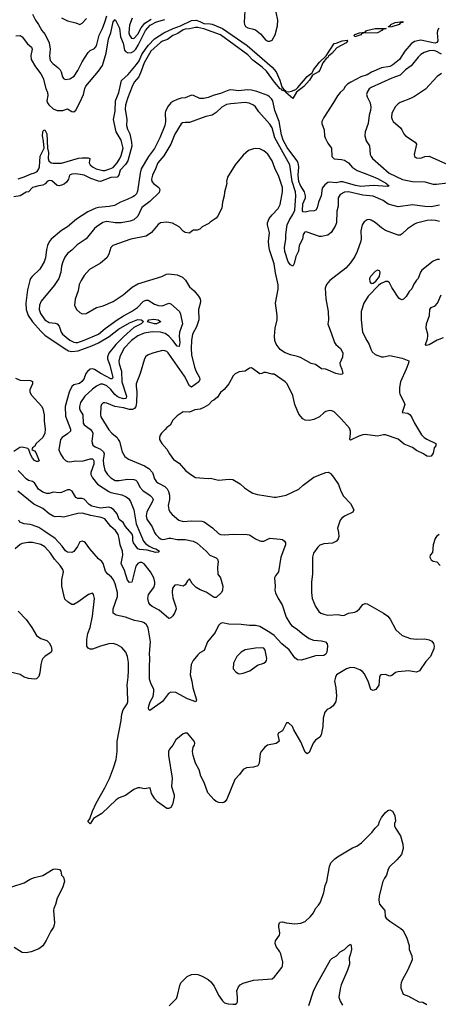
# Model space of a CAD drawing. Header units: inches. Extents: x 1678809 to 1859548, y 384609 to 522868.
# Tile 93 of 256: x 1772266 to 1776320, y 434861 to 444396. Entities that reach past the tile are written whole.
import ezdxf

# ---------------------------------------------------------------- set-up
doc = ezdxf.new("R2010")
doc.units = ezdxf.units.IN
doc.header["$MEASUREMENT"] = 0
doc.layers.add('B7473', color=7, linetype='Continuous')
doc.layers.add('B7474', color=7, linetype='Continuous')

msp = doc.modelspace()

# ---------------------------------------------------------------- linework, layer by layer
at = {"layer": 'B7473', "color": 5}
for points, elevation in [([(1775277.6, 440000), (1775279.1, 439999.1), (1775306.4, 439966.4), (1775352.9, 439892.9), (1775375.5, 439830), (1775400.7, 439780.7), (1775470.3, 439710.3), (1775500.7, 439650), (1775492.4, 439627.6), (1775410, 439589.4), (1775384.9, 439570), (1775370.5, 439550), (1775344, 439470), (1775353, 439430), (1775355.5, 439390), (1775350.4, 439369.6), (1775334.6, 439345.4), (1775294, 439326), (1775210, 439318.7), (1775173.1, 439306.9), (1775152.7, 439287.3), (1775110.4, 439230), (1775102.4, 439190), (1775102.8, 439030), (1775091.7, 438950), (1775090.3, 438850), (1775099.5, 438790), (1775131.5, 438711.5), (1775163.6, 438663.6), (1775182, 438650), (1775210, 438639.1), (1775250.8, 438629.2), (1775350, 438636.5), (1775390, 438626.3), (1775410, 438630.4), (1775450, 438648.5), (1775510, 438657.4), (1775531.7, 438668.3), (1775557, 438690), (1775590, 438730.8), (1775610, 438740.5), (1775630, 438737.6), (1775790.4, 438650), (1775830, 438620.3), (1775854.3, 438590), (1775910, 438485.7), (1775970, 438432.8), (1776050, 438403.2), (1776110, 438395.9), (1776190, 438398.4), (1776230.1, 438390.1), (1776255.7, 438375.7), (1776273.2, 438353.2), (1776281.1, 438330), (1776276.3, 438303.7), (1776243.6, 438230), (1776198.5, 438181.5), (1776136.3, 438090), (1776110, 438077), (1776030, 438091.1), (1775930, 438081.3), (1775906.7, 438073.3), (1775870, 438046), (1775850, 438037.2), (1775810, 438056), (1775767.5, 438052.5), (1775756, 438044), (1775750.8, 438029.2), (1775745.5, 437950), (1775716.3, 437910), (1775690, 437898.4), (1775668, 437910), (1775639.7, 437990), (1775603.3, 438063.3), (1775584.9, 438084.9), (1775559.8, 438099.8), (1775510, 438117.7), (1775470, 438122.9), (1775430, 438109.5), (1775350, 438060.5), (1775335.5, 438050), (1775323.8, 438030), (1775314.4, 437990), (1775326.9, 437926.9), (1775334.4, 437845.6), (1775327.9, 437792.1), (1775302.8, 437750), (1775272.3, 437727.7), (1775245.1, 437714.9), (1775222, 437690), (1775203.8, 437630), (1775200.3, 437550), (1775184.9, 437470), (1775173.3, 437446.7), (1775130, 437417), (1775108.5, 437390), (1775070, 437299), (1775050, 437286), (1775030, 437302.7), (1774990, 437404), (1774920.2, 437520.2), (1774908, 437550), (1774870, 437586), (1774850, 437586), (1774811.3, 437508.7), (1774770, 437486), (1774766, 437470), (1774778, 437410), (1774774.4, 437405.6), (1774750, 437386.6), (1774666.8, 437370), (1774640.7, 437350), (1774607.5, 437312.5), (1774594.9, 437290), (1774583.8, 437196.2), (1774570.6, 437169.4), (1774530, 437156), (1774462, 437150), (1774430, 437136), (1774393.5, 437086.5), (1774350, 437039), (1774271.6, 436848.4), (1774256, 436824), (1774244.4, 436815.6), (1774230, 436811.8), (1774195.6, 436815.6), (1774170, 436826), (1774150, 436841.2), (1774089.6, 436910), (1774051.5, 437010), (1774021.6, 437070), (1774003.7, 437130), (1773970, 437195.3), (1773945.1, 437270), (1773939.6, 437310), (1773947, 437350), (1773958, 437370), (1773960.9, 437390), (1773955.1, 437410), (1773890, 437485.2), (1773870, 437486.6), (1773850, 437479.3), (1773777.7, 437422.3), (1773750.3, 437369.7), (1773715.5, 437330), (1773706.4, 437310), (1773706.3, 437270), (1773742, 437050), (1773736.5, 436970), (1773760.4, 436890), (1773760.5, 436870), (1773744.7, 436795.3), (1773730, 436768), (1773710, 436758), (1773690, 436755.3), (1773602, 436822), (1773576, 436850), (1773541.5, 436901.5), (1773530, 436958), (1773474, 436946), (1773430, 436956), (1773410, 436956), (1773370, 436939.3), (1773290, 436882.9), (1773230, 436860.5), (1773199.5, 436840.5), (1773060.7, 436710), (1772981.4, 436658.6), (1772949.3, 436609.3), (1772930, 436628), (1772930, 436634), (1772944.7, 436655.3), (1772969.6, 436730), (1773006.3, 436810), (1773090, 436956.3), (1773134.2, 437045.8), (1773175.1, 437150), (1773199.7, 437230), (1773210.7, 437309.3), (1773210.7, 437409.3), (1773249.8, 437610), (1773254.5, 437670), (1773268.8, 437711.2), (1773308, 437770), (1773312, 437790), (1773311.1, 437910), (1773306.6, 437950), (1773317.7, 438030), (1773320.4, 438090), (1773319.7, 438170), (1773309.6, 438229.6), (1773294.5, 438270), (1773256.3, 438316.3), (1773210, 438342), (1773170, 438354.5), (1773130, 438351.6), (1773050, 438328.7), (1772970, 438298.7), (1772950, 438298.4), (1772929.5, 438310), (1772917.6, 438330), (1772914.9, 438394.9), (1772926.4, 438450), (1772949.8, 438510.2), (1772970, 438618), (1772989.6, 438790), (1772981.2, 438830), (1772970, 438841.2), (1772931.3, 438830), (1772830, 438756.3), (1772790, 438733.3), (1772770, 438731.8), (1772734.9, 438754.9), (1772704.1, 438784.1), (1772675, 438910), (1772673.2, 438970), (1772690.4, 439050), (1772685.2, 439070), (1772658.5, 439110), (1772602.3, 439170), (1772565.3, 439230), (1772509.4, 439289.4), (1772470, 439312.2), (1772390, 439332.7), (1772346.8, 439333.2), (1772290, 439324.2), (1772270, 439312.2), (1772222, 439270)], 280), ([(1773110.9, 440000), (1773117.3, 439990), (1773150, 439958), (1773190, 439934.4), (1773230, 439933.8), (1773310, 439946), (1773370, 439942.6), (1773390, 439937.3), (1773405, 439925), (1773430.1, 439870.1), (1773457.4, 439837.4), (1773530, 439788.9), (1773550.1, 439770.1), (1773557.3, 439750), (1773552.2, 439730), (1773498.4, 439630), (1773490.2, 439590), (1773498.8, 439558.8), (1773550, 439483), (1773572.6, 439430), (1773584.7, 439410), (1773610, 439383.5), (1773630, 439368.8), (1773650, 439363), (1773670, 439364.2), (1773710, 439376.3), (1773730, 439376.3), (1773790, 439361.7), (1773870, 439361.4), (1773946.5, 439346.5), (1773985.4, 439325.4), (1774073, 439250), (1774107.3, 439210), (1774170, 439184), (1774182, 439170), (1774188.4, 439150), (1774180.3, 439090), (1774184.9, 439024.9), (1774212.1, 438992.1), (1774233.2, 438910), (1774231.6, 438870), (1774220.2, 438850), (1774170, 438800.5), (1774150, 438801.1), (1774070.4, 438850.4), (1774012.8, 438872.8), (1773976.4, 438896.4), (1773936.8, 438936.8), (1773910, 438981.2), (1773890, 438962), (1773870, 438924), (1773850.5, 438909.5), (1773790, 438922.2), (1773770, 438918.7), (1773746.6, 438890), (1773743, 438850), (1773750, 438796), (1773779.3, 438710), (1773782, 438690), (1773770, 438655.3), (1773750, 438622), (1773730, 438602), (1773710, 438595.3), (1773616.8, 438676.8), (1773550, 438713.1), (1773530, 438728.7), (1773518, 438750), (1773508.2, 438790), (1773511.8, 438830), (1773563.8, 438896.2), (1773575.2, 438930), (1773575.3, 438950), (1773565, 438990), (1773533.6, 439050), (1773470, 439126.6), (1773450, 439138), (1773430, 439139.2), (1773409, 439130), (1773390, 439103.7), (1773352.7, 438950), (1773330, 438945.6), (1773310, 438969.6), (1773280.4, 439060.4), (1773249.8, 439130), (1773263.4, 439210), (1773262.9, 439250), (1773237.6, 439310), (1773229.7, 439370), (1773218.4, 439410), (1773195, 439450), (1773148.4, 439488.4), (1773090, 439563.1), (1773056.2, 439576.2), (1772955.2, 439595.2), (1772870, 439617.1), (1772830, 439613.7), (1772690, 439578), (1772650, 439585.1), (1772610, 439582.7), (1772590, 439588), (1772550, 439611.5), (1772490, 439660.6), (1772404.1, 439704.1), (1772248.4, 439828.4)], 240), ([(1773556.1, 440000), (1773572.6, 439950), (1773590, 439921.6), (1773610, 439906.6), (1773670, 439876.1), (1773693.2, 439853.2), (1773707.5, 439827.5), (1773715.3, 439790), (1773715.5, 439750), (1773703.8, 439690), (1773710.9, 439650.9), (1773720.7, 439630), (1773742.7, 439602.7), (1773806, 439550), (1773850, 439535.3), (1773930, 439541.3), (1774030, 439540.5), (1774051.5, 439531.5), (1774134.1, 439474.1), (1774190, 439421.5), (1774210, 439410.3), (1774250, 439406.3), (1774331.9, 439411.9), (1774470, 439410.3), (1774490, 439405.5), (1774548.8, 439368.8), (1774590, 439348), (1774604.9, 439344.9), (1774630, 439347), (1774690, 439375.8), (1774790, 439365.5), (1774810, 439360.5), (1774830, 439345.5), (1774839.5, 439330), (1774840.9, 439310), (1774793.5, 439190), (1774771.9, 439048.1), (1774742, 439010), (1774734, 438990), (1774740.7, 438910), (1774737.3, 438870), (1774744.1, 438844.1), (1774768.4, 438790), (1774807.2, 438730), (1774845.3, 438610), (1774880.9, 438550), (1774899.5, 438530), (1774953.3, 438493.3), (1775001.5, 438450), (1775070, 438404), (1775110, 438387.2), (1775190, 438380.3), (1775226.8, 438370), (1775244, 438350), (1775248, 438330), (1775239.5, 438270), (1775230.4, 438250), (1775210, 438238.9), (1775130, 438236), (1774993.6, 438193.6), (1774957.6, 438197.6), (1774930, 438217.2), (1774874.8, 438294.8), (1774805.2, 438350), (1774731, 438431), (1774690, 438461.2), (1774590, 438519), (1774550, 438529.8), (1774490, 438529), (1774410, 438538.9), (1774290, 438543), (1774230, 438554.7), (1774210.2, 438549.8), (1774190, 438529.6), (1774157.4, 438462.6), (1774085.8, 438370), (1774053, 438287), (1774010, 438262.9), (1773990, 438245.1), (1773946.5, 438190), (1773927.2, 438150), (1773916.4, 438050), (1773933.7, 437990), (1773943.9, 437923.9), (1773978.8, 437810), (1773972, 437790), (1773890, 437819.6), (1773778.6, 437878.6), (1773730, 437884.7), (1773708.1, 437871.9), (1773650, 437792.3), (1773527.3, 437707.3), (1773516, 437716), (1773512.3, 437730), (1773515.6, 437750), (1773529.8, 437790.2), (1773558, 437842), (1773566, 437890), (1773563.6, 437910), (1773534.7, 437970), (1773523.5, 438010), (1773521.6, 438130), (1773526.6, 438210), (1773523.6, 438256.4), (1773533.6, 438370), (1773510, 438506.6), (1773495, 438535), (1773470, 438556.1), (1773450, 438563.8), (1773376.5, 438576.5), (1773290, 438611.1), (1773199, 438630), (1773171.6, 438650), (1773169.7, 438690), (1773213.2, 438810), (1773212.8, 438850), (1773191.1, 438931.1), (1773175.7, 438970), (1773156.1, 438996.1), (1773117.7, 439030), (1773096.2, 439056.2), (1773073.3, 439130), (1773060.4, 439150), (1773030, 439175.8), (1772944.5, 439270), (1772902, 439330), (1772890, 439339.6), (1772870, 439347.3), (1772850, 439339.3), (1772826.6, 439293.4), (1772790, 439246), (1772770, 439236.2), (1772730, 439238), (1772710, 439253), (1772677.9, 439297.9), (1772608.2, 439370), (1772510, 439440.5), (1772450, 439476.5), (1772390, 439501.4), (1772368.2, 439508.2), (1772310, 439513.6), (1772268.3, 439528.3), (1772259.2, 439550)], 260), ([(1772955.7, 440000), (1772955.5, 439990), (1772970, 439958.4), (1773018.7, 439898.7), (1773128.1, 439828.1), (1773150, 439818.3), (1773255.6, 439795.6), (1773296.5, 439776.5), (1773318.5, 439758.5), (1773337.7, 439730), (1773370.1, 439650.1), (1773394, 439514), (1773466.6, 439346.6), (1773483.9, 439323.9), (1773518.7, 439298.7), (1773557.3, 439277.3), (1773586, 439270), (1773618.8, 439250), (1773610, 439239), (1773584, 439236), (1773499.4, 439259.4), (1773430, 439264.1), (1773410, 439270.9), (1773367.7, 439330), (1773361.1, 439350), (1773361.4, 439390), (1773354.5, 439414.5), (1773289.2, 439489.2), (1773267, 439527), (1773230, 439556.4), (1773210.5, 439610.5), (1773173.7, 439653.7), (1773150, 439669.9), (1773130, 439675.3), (1773050, 439665.4), (1772965, 439685), (1772940.3, 439700.3), (1772890, 439751.4), (1772870, 439758.2), (1772830, 439760.2), (1772810, 439769), (1772772.9, 439830), (1772750, 439844), (1772730, 439843.2), (1772670, 439815.5), (1772650, 439813), (1772590, 439820.3), (1772550, 439808.4), (1772530, 439807.6), (1772490, 439820.2), (1772449.5, 439849.5), (1772410, 439910.8), (1772390, 439923.8), (1772350, 439934.6), (1772330, 439948.3), (1772279.9, 440000)], 220), ([(1773911.3, 440000), (1773924.7, 439990), (1773970, 439962.8), (1774090, 439951), (1774114.4, 439954.4), (1774190, 439935.5), (1774293.6, 439946.4), (1774330, 439942.8), (1774402.5, 439902.5), (1774443.4, 439863.4), (1774490.5, 439830.5), (1774524.7, 439810), (1774570, 439797.1), (1774730, 439773), (1774750, 439773), (1774847.5, 439792.5), (1774969.6, 439850.4), (1775011.1, 439888.9), (1775115.1, 439964.9), (1775203.9, 440000)], 280), ([(1776329, 439411), (1776302, 439390), (1776288.2, 439370), (1776268.7, 439310), (1776263.4, 439236.6), (1776242.4, 439210), (1776238.7, 439190), (1776250, 439163.8), (1776270, 439152.4), (1776304.4, 439144.4), (1776338, 439110)], 320), ([(1772250, 438668.9), (1772327.3, 438587.3), (1772384.6, 438510), (1772430, 438432.7), (1772470, 438403.7), (1772530, 438382.8), (1772550, 438361), (1772570, 438324.7), (1772578, 438290), (1772570.4, 438270), (1772510, 438228.5), (1772491.5, 438208.5), (1772481.5, 438190), (1772469.4, 438150), (1772462.2, 438070), (1772450, 438035.1), (1772428.2, 438011.8), (1772410, 438008.8), (1772350, 438016.8), (1772310, 438027.6), (1772270, 438053.1), (1772190, 438072.8)], 280), ([(1773715.1, 434844.9), (1773784.5, 434915.5), (1773795.6, 434944.4), (1773816.5, 435043.5), (1773827.7, 435070), (1773886.9, 435130), (1773930, 435149), (1773970, 435152.6), (1773990, 435148.9), (1774032.4, 435132.4), (1774090, 435101.3), (1774118, 435078), (1774150, 435037.1), (1774190, 434950.5), (1774230, 434893), (1774250, 434876.3), (1774286, 434866), (1774330, 434860.5), (1774356.6, 434863.4), (1774369.5, 434870.5), (1774375.1, 434884.9), (1774375.8, 434930), (1774369.7, 434990), (1774383.5, 435030), (1774399.6, 435050), (1774430, 435065.3), (1774530, 435095.8), (1774712.3, 435107.7), (1774734.7, 435125.3), (1774803.3, 435216.7), (1774809.6, 435230.4), (1774815.6, 435270), (1774795.4, 435350), (1774786.6, 435370), (1774750, 435422), (1774739.1, 435450), (1774743.1, 435476.9), (1774780.9, 435530), (1774786, 435550), (1774774, 435610), (1774774, 435630), (1774782, 435650), (1774790, 435656), (1774810, 435658.8), (1774848.1, 435648.1), (1774930, 435639.3), (1774990, 435644.9), (1775030, 435662.8), (1775081.2, 435710), (1775112.1, 435747.9), (1775129.2, 435790), (1775159.1, 435820.9), (1775178.4, 435850), (1775210, 435944.7), (1775224.7, 436010), (1775240.5, 436050), (1775264.7, 436195.3), (1775280.5, 436230), (1775318, 436270), (1775343.6, 436290), (1775490, 436374.6), (1775530, 436392), (1775575.7, 436424.3), (1775676.4, 436523.6), (1775710, 436567.3), (1775742, 436598), (1775749.7, 436630), (1775769.7, 436670), (1775810, 436719.1), (1775830, 436737.3), (1775850, 436742.8), (1775874.8, 436730), (1775897.3, 436690), (1775906.4, 436633.6), (1775896, 436610), (1775894.8, 436590), (1775905.2, 436565.2), (1775952.7, 436492.7), (1775977.3, 436410), (1775979.1, 436370), (1775962, 436310), (1775919.2, 436260.8), (1775847.1, 436192.9), (1775833.4, 436170), (1775817.1, 436110), (1775797.2, 436082.8), (1775782.4, 436050), (1775745.7, 435910), (1775743.1, 435870), (1775749, 435829), (1775802, 435770), (1775804.9, 435710), (1775814.2, 435694.2), (1775850, 435664.9), (1775956.3, 435596.3), (1775977.8, 435577.8), (1776010.5, 435510), (1776039.1, 435430), (1776039.1, 435390), (1776062, 435330), (1776068, 435290), (1776026.2, 435193.8), (1775970, 435095.3), (1775960.7, 435070), (1775956, 435050), (1775956.9, 435016.9), (1775978, 434958), (1776030, 434938.8), (1776130, 434884), (1776170, 434882.8), (1776210, 434857.3)], 280), ([(1772190, 435999.5), (1772310, 436038.4), (1772367.3, 436072.7), (1772409, 436090), (1772491.3, 436108.7), (1772590, 436170.6), (1772610, 436174), (1772634, 436170), (1772650, 436164.7), (1772664.7, 436150), (1772672, 436110), (1772690, 436092), (1772699.3, 436050), (1772680.3, 435990), (1772628.9, 435890), (1772612.8, 435827.2), (1772596.5, 435790), (1772593.1, 435770), (1772602.6, 435650), (1772599.5, 435630), (1772592.3, 435607.7), (1772567.2, 435570), (1772522.5, 435477.5), (1772490, 435427.6), (1772450, 435398.9), (1772378, 435370), (1772330, 435359.5), (1772290, 435362), (1772211.7, 435411.7)], 280), ([(1775066, 434850), (1775110.8, 434989.2), (1775138.9, 435050), (1775275.1, 435290), (1775290, 435304.9), (1775335.3, 435330), (1775368, 435370), (1775410, 435390.8), (1775450, 435431.3), (1775470, 435442), (1775476, 435430), (1775478.8, 435390), (1775470.8, 435350), (1775456, 435310), (1775460.5, 435250), (1775441.3, 435190), (1775380.2, 435050), (1775369.1, 435010), (1775356.9, 434930), (1775368.8, 434890), (1775391.3, 434851.3)], 260)]:
    msp.add_lwpolyline(points, dxfattribs=dict(at, elevation=elevation))
at = {"layer": 'B7473', "color": 5, "elevation": 280}
msp.add_lwpolyline([(1774610, 438312.7), (1774550, 438309.7), (1774450, 438292.7), (1774410, 438271.8), (1774370.4, 438230), (1774336.8, 438163.2), (1774334.8, 438110), (1774359, 438079), (1774383.1, 438063.1), (1774399.1, 438060.9), (1774430, 438066), (1774495.3, 438090), (1774570, 438144.7), (1774630, 438162.8), (1774650, 438180.7), (1774657, 438190), (1774659.5, 438210), (1774644, 438290), (1774630, 438308.7)], close=True, dxfattribs=at)
at = {"layer": 'B7474', "color": 5}
for points, elevation in [([(1772390, 444450.4), (1772419.2, 444390), (1772448.3, 444350), (1772481.5, 444290), (1772511.4, 444251.4), (1772550, 444170.4), (1772562.2, 444110), (1772553.9, 444046.1), (1772561.2, 444001.2), (1772586.5, 443970), (1772633.9, 443933.9), (1772656.5, 443910), (1772667.4, 443890), (1772680.9, 443840.9), (1772690, 443827.7), (1772710, 443818), (1772750, 443823.8), (1772794, 443850), (1772830, 443902.6), (1772870, 443987), (1772930, 444078), (1772950, 444097.1), (1772990, 444118), (1773010, 444142.8), (1773034.6, 444245.4), (1773067.2, 444310), (1773090, 444370.3), (1773110, 444433.4)], 240), ([(1774445.5, 444485.5), (1774440.1, 444370), (1774442.3, 444350), (1774452.9, 444330), (1774475.6, 444315.6), (1774530, 444305.3), (1774550, 444297), (1774597.4, 444257.4), (1774650, 444198.2), (1774670, 444186.7), (1774690, 444186.5), (1774710, 444198), (1774740.7, 444250), (1774764.1, 444335.9), (1774766, 444390), (1774749.9, 444469.9)], 220), ([(1772250, 442854.7), (1772310, 442873), (1772376.7, 442903.3), (1772410, 442912.1), (1772434.2, 442925.8), (1772450.4, 442950), (1772456.7, 442970), (1772465.8, 443074.2), (1772502, 443150), (1772497.8, 443217.8), (1772487.5, 443270), (1772490, 443311), (1772496.3, 443323.7), (1772509, 443330), (1772527.9, 443290), (1772536.2, 443150), (1772545, 443110), (1772541.2, 443050), (1772549.6, 443029.6), (1772570, 443010.2), (1772590, 443005.5), (1772670, 443005.9), (1772834.6, 443054.6), (1772870, 443059.5), (1772930, 443058.8), (1772944.7, 443050), (1772937.3, 443010), (1772947.7, 442990), (1772970.4, 442970), (1773008, 442950), (1773070, 442935.8), (1773090, 442936.5), (1773139.5, 442950), (1773170, 442965.8), (1773210.9, 443009.1), (1773236.8, 443050), (1773250, 443082), (1773267.1, 443150), (1773248.2, 443230), (1773201, 443310), (1773175.8, 443430), (1773190.6, 443510.6), (1773194, 443610), (1773227.5, 443690), (1773252, 443808), (1773315.4, 443864.6), (1773397.8, 443962.2), (1773421.7, 443998.3), (1773450, 444058.6), (1773490, 444121), (1773512.1, 444150), (1773572.6, 444210), (1773662.9, 444270), (1773752.4, 444310), (1773824.8, 444335.2), (1773930, 444387.9), (1773975.5, 444390), (1774010, 444379.4), (1774050, 444358), (1774110, 444356.5), (1774130, 444351.7), (1774230, 444311.1), (1774470, 444145), (1774710, 443936.3), (1774751.1, 443891.1), (1774785.7, 443810), (1774806.1, 443746.1), (1774821.6, 443721.6), (1774841.6, 443710), (1774839.5, 443700.5), (1774830, 443701.3), (1774826.2, 443706.1), (1774810, 443708.8), (1774801.6, 443721.6), (1774790, 443725.7), (1774732, 443790), (1774655.8, 443895.8), (1774615.4, 443935.4), (1774524.7, 444004.7), (1774473.9, 444054), (1774210.5, 444250.5), (1774050, 444308.1), (1773990, 444319.1), (1773970, 444319.5), (1773910, 444305.8), (1773870, 444304.1), (1773850, 444297.4), (1773797.8, 444262.2), (1773750, 444241.2), (1773696.6, 444203.4), (1773650, 444188.6), (1773630, 444175.8), (1773534.9, 444090), (1773470, 443979.5), (1773442.8, 443897.2), (1773418.7, 443841.3), (1773374.9, 443790), (1773356, 443750), (1773310, 443633.2), (1773290, 443568.7), (1773286.5, 443530), (1773303.7, 443430), (1773299.5, 443370), (1773310, 443334), (1773331.5, 443290), (1773349.5, 443209.5), (1773351.8, 443170), (1773311.7, 443030), (1773290, 442994.1), (1773240.2, 442939.8), (1773227, 442890), (1773210, 442870.7), (1773150, 442866.1), (1773050, 442828.6), (1773030, 442831.1), (1772956.2, 442856.2), (1772890, 442889), (1772870, 442894.5), (1772810, 442901.8), (1772770, 442898.7), (1772748.7, 442890), (1772739, 442850), (1772718.3, 442821.7), (1772696.2, 442803.8), (1772670, 442791.6), (1772648, 442788), (1772630, 442791.1), (1772576.3, 442836.3), (1772550, 442838.5), (1772533, 442830), (1772513.3, 442806.7), (1772490, 442793.6), (1772450, 442787.3), (1772390.7, 442769.3), (1772351.3, 442730), (1772330, 442726), (1772270, 442689.6), (1772210, 442680.4)], 180), ([(1772230, 444238.9), (1772270, 444243.8), (1772290, 444228.7), (1772341, 444161), (1772379, 444130), (1772386, 444110), (1772372.6, 444050), (1772377.8, 444010), (1772417.7, 443937.7), (1772470, 443870.3), (1772493.2, 443830), (1772519.5, 443730), (1772535.1, 443690), (1772537.6, 443662.4), (1772530.2, 443610), (1772535.6, 443590), (1772549.3, 443570), (1772590, 443533), (1772630, 443515.4), (1772683.5, 443516.5), (1772730, 443531.7), (1772770, 443508), (1772790, 443504.4), (1772810, 443519.3), (1772850, 443593.4), (1772882.4, 443670), (1772897, 443730), (1772907.6, 443752.4), (1773030, 443895.6), (1773066.8, 443953.2), (1773103.3, 444070), (1773125.5, 444210), (1773148.4, 444270), (1773170, 444374), (1773190, 444398.7), (1773233.5, 444313.5), (1773242.9, 444230), (1773267.3, 444167.3), (1773281.7, 444101.7), (1773290, 444086.1), (1773314.7, 444074.7), (1773350, 444078.3), (1773370, 444089.7), (1773390, 444110.9), (1773414.3, 444150), (1773485.1, 444290), (1773530, 444342.7), (1773590, 444374.9), (1773670, 444399.1)], 220), ([(1772672.3, 444412.3), (1772730, 444384.9), (1772810, 444365.5), (1772850, 444350.7), (1772870, 444362), (1772912.5, 444407.5)], 260), ([(1773355.1, 444410), (1773330, 444341.6), (1773322, 444270), (1773330, 444244.2), (1773350, 444217.8), (1773370, 444212.3), (1773410, 444256.4), (1773442.5, 444317.5), (1773477.9, 444362.1), (1773537.9, 444402.1)], 240), ([(1776326.5, 444313.5), (1776313.5, 444290), (1776310.1, 444269.9), (1776314.4, 444190), (1776305.4, 444174.6), (1776290.6, 444169.4), (1776268.8, 444171.2), (1776150, 444198.3), (1776090, 444185.5), (1776057, 444163), (1775994.5, 444090), (1775944.1, 444010), (1775880.7, 443959.3), (1775850, 443943.9), (1775770, 443928.2), (1775673.2, 443886.8), (1775630, 443863.2), (1775570, 443841.8), (1775471.7, 443790), (1775439.5, 443770), (1775418.9, 443750), (1775400.4, 443719.6), (1775370, 443691.9), (1775342.4, 443657.6), (1775305.9, 443594.1), (1775210, 443449.7), (1775191.9, 443410), (1775191.1, 443390), (1775214.4, 443330), (1775217.1, 443270), (1775224.2, 443250), (1775250, 443199), (1775285.2, 443150), (1775290.3, 443070), (1775310, 443048.6), (1775382.6, 443042.6), (1775410, 443034), (1775450.3, 443010), (1775486.8, 442966.8), (1775534.1, 442934.1), (1775670, 442884.2), (1775730, 442856.6), (1775819, 442810), (1775822.5, 442802.5), (1775840.5, 442790), (1775838, 442782), (1775830, 442779.5), (1775690, 442789), (1775570, 442781.8), (1775517.7, 442790), (1775394.6, 442825.4), (1775374.2, 442825.8), (1775330, 442816.9), (1775270, 442822.6), (1775250, 442818.9), (1775222, 442798), (1775196.5, 442763.5), (1775184.1, 442690), (1775160.9, 442630), (1775146.8, 442573.2), (1775135.3, 442550), (1775116.7, 442543.3), (1775070, 442541.7), (1775030, 442531.9), (1775010, 442533.5), (1775005.1, 442545.1), (1775008.8, 442611.2), (1775032.5, 442670), (1775034.7, 442690), (1775025.5, 442730), (1774985.6, 442790), (1774969.6, 442830), (1774962.5, 442890), (1774968, 442970), (1774961.7, 443010), (1774950, 443033.6), (1774857, 443157), (1774818.7, 443230), (1774801.2, 443281.2), (1774777.8, 443410), (1774736.7, 443516.7), (1774716.6, 443610), (1774705.7, 443630), (1774686.2, 443650), (1774670, 443660.2), (1774561.3, 443701.3), (1774510, 443714), (1774470, 443716.6), (1774387.9, 443707.9), (1774310, 443716.7), (1774290, 443713.3), (1774210, 443681.5), (1774150, 443666.1), (1774090, 443641.2), (1774050, 443633.6), (1774010, 443632.8), (1773950, 443662.4), (1773930, 443664.2), (1773870, 443639.7), (1773830, 443635.8), (1773790, 443624.1), (1773750, 443604.8), (1773730.2, 443590), (1773702.7, 443557.3), (1773679.2, 443510), (1773674.3, 443490), (1773678.3, 443410), (1773673, 443370), (1773622.9, 443250), (1773572.2, 443147.8), (1773511.9, 443070), (1773443.9, 442950), (1773431.8, 442910), (1773405.6, 442734.4), (1773396.5, 442710), (1773377.8, 442690), (1773360.4, 442679.6), (1773306.2, 442653.8), (1773241.3, 442630), (1773183.1, 442596.9), (1773133.1, 442586.9), (1773030, 442577.5), (1773002.3, 442570), (1772924.6, 442535.4), (1772816.6, 442463.4), (1772728, 442390), (1772670, 442352.6), (1772570, 442270.9), (1772550, 442245.1), (1772534, 442210), (1772525.3, 442170), (1772517.5, 442090), (1772504.2, 442050), (1772460.5, 441979.5), (1772388, 441910), (1772371.5, 441890), (1772363.2, 441870), (1772341, 441779), (1772326.4, 441650), (1772328.9, 441590), (1772348.2, 441530), (1772389.5, 441470), (1772470, 441379.8), (1772510, 441342), (1772707.6, 441207.6), (1772740.2, 441190), (1772770, 441182.9), (1772831.5, 441188.5), (1772964, 441236), (1773030, 441266.1), (1773132.5, 441327.5), (1773222.2, 441397.8), (1773330, 441460.3), (1773411.2, 441491.2), (1773444, 441490), (1773458.3, 441478.3), (1773461.3, 441470), (1773441.2, 441450), (1773370, 441415.4), (1773270, 441324.2), (1773196.9, 441250), (1773130, 441166.5), (1773116, 441130), (1773115.9, 441110), (1773138, 441050), (1773168, 440932), (1773162.4, 440917.6), (1773150, 440916.3), (1773051.2, 440970), (1772990, 441009.3), (1772970, 441014.3), (1772950, 441011.4), (1772921.8, 440990), (1772907.7, 440970), (1772886.6, 440913.4), (1772869.2, 440890.8), (1772846.1, 440873.9), (1772790, 440858.3), (1772770, 440843.5), (1772744.6, 440790), (1772707, 440650), (1772710, 440557.6), (1772759.5, 440430), (1772757.7, 440410), (1772730, 440384.8), (1772676.5, 440350), (1772660.7, 440330), (1772645.8, 440230), (1772661.3, 440190), (1772687.8, 440150), (1772710, 440127.5), (1772730, 440117.7), (1772750, 440115.5), (1772810, 440123.3), (1772870, 440121.2), (1772950, 440143.9), (1772970, 440142.5), (1772976.8, 440136.8), (1772982.9, 440122.9), (1772984.4, 440090), (1772955.9, 440010), (1772955.7, 440000)], 220), ([(1776350, 444063), (1776295.5, 444090), (1776270, 444097.3), (1776230, 444094.8), (1776181.5, 444078.5), (1776150, 444057.3), (1776125.9, 444034.1), (1776057.8, 443950), (1776002.3, 443910), (1775950, 443859.3), (1775870, 443830.6), (1775670, 443738), (1775650, 443725.1), (1775630, 443694), (1775625.6, 443670), (1775630, 443648), (1775659.7, 443590), (1775665.4, 443550), (1775663.7, 443516.3), (1775649.1, 443470), (1775642, 443390), (1775611.7, 443310), (1775607.4, 443270), (1775622.8, 443222.8), (1775652.8, 443172.8), (1775661.5, 443090), (1775668.9, 443070), (1775684.2, 443050), (1775843.6, 442910), (1775973.5, 442846.5), (1776070, 442827.9), (1776190, 442825.6), (1776270, 442802.7), (1776303, 442803), (1776410, 442816.8)], 240), ([(1776350, 443874), (1776310, 443847), (1776196.7, 443723.3), (1776088.7, 443651.3), (1776050, 443631.8), (1775950, 443595.1), (1775930, 443580.9), (1775906.1, 443553.9), (1775870.4, 443490), (1775866.5, 443450), (1775872, 443430), (1775884.2, 443410), (1775952.7, 443350), (1775968.2, 443330), (1775985.5, 443290), (1776001.6, 443270), (1776097.3, 443210), (1776107.9, 443190), (1776085.7, 443090), (1776090.3, 443070.3), (1776110, 443056.4), (1776150, 443054.9), (1776190, 443072.4), (1776230, 443073.6), (1776417.1, 442990)], 260), ([(1776330, 442600.2), (1776250, 442584.2), (1776190, 442585), (1776070, 442601.6), (1775930, 442584.8), (1775834, 442610), (1775784.4, 442644.4), (1775690, 442687), (1775590, 442696.6), (1775451.7, 442728.3), (1775410, 442726), (1775370, 442703.5), (1775349.2, 442670.8), (1775350.2, 442590), (1775338.2, 442541.8), (1775333.7, 442430), (1775322.3, 442397.7), (1775283.9, 442336.1), (1775250, 442307.6), (1775190, 442295.6), (1775170, 442296.2), (1775050, 442338), (1775030, 442340.9), (1775023.7, 442336.3), (1775010, 442315.3), (1775003.8, 442270), (1774973.7, 442210), (1774964.4, 442155.6), (1774939.2, 442100.8), (1774924.9, 442035.1), (1774910, 442009.4), (1774890, 442022.4), (1774866.3, 442050), (1774833.8, 442150), (1774829.9, 442190.1), (1774843.9, 442270), (1774843.9, 442316.1), (1774857.2, 442410), (1774874.5, 442450), (1774911.8, 442508.2), (1774930.4, 442550), (1774939.9, 442690), (1774937.9, 442730), (1774905.6, 442830), (1774881.3, 442990), (1774736.7, 443250), (1774710, 443348.2), (1774690, 443383.5), (1774582.8, 443502.8), (1774550, 443550.9), (1774530, 443568.6), (1774486.8, 443586.8), (1774450, 443592.9), (1774310, 443581.4), (1774270, 443573.8), (1774224.9, 443550), (1774170, 443496.9), (1774130, 443471.1), (1774070, 443459.7), (1773910, 443398.9), (1773870, 443400.5), (1773843.8, 443396.2), (1773830, 443387), (1773770, 443287.6), (1773728.6, 443190), (1773662.9, 443077), (1773604.2, 443010), (1773581.2, 442950), (1773551, 442890), (1773542.5, 442850), (1773545.8, 442830), (1773560.3, 442810), (1773614, 442770), (1773624.6, 442750), (1773616.6, 442723.4), (1773525.8, 442634.2), (1773450, 442578), (1773410, 442493.6), (1773370, 442456.3), (1773336.4, 442443.6), (1773248.5, 442428.5), (1773190, 442428.5), (1773110, 442440.3), (1773070, 442431.2), (1773010, 442391.1), (1772990, 442372.8), (1772910, 442274), (1772823.8, 442216.2), (1772770, 442164.7), (1772727.6, 442132.4), (1772703.8, 442096.2), (1772682.8, 442050), (1772671.2, 442010), (1772664.2, 441950), (1772643.9, 441890), (1772599, 441821), (1772474.7, 441670), (1772457.1, 441630), (1772455.5, 441590), (1772468.1, 441550), (1772510.1, 441490.1), (1772550, 441463.5), (1772610, 441456.6), (1772630.1, 441450.1), (1772648.7, 441428.7), (1772666.4, 441370), (1772679.7, 441350), (1772750, 441292.2), (1772790, 441271.6), (1772810, 441268.3), (1772830, 441270.9), (1772890, 441292.4), (1773030, 441351), (1773094.8, 441405.2), (1773210.4, 441489.6), (1773270, 441529.3), (1773348.2, 441570), (1773408, 441610), (1773465.4, 441670), (1773490, 441680.7), (1773510, 441679.7), (1773570, 441639.7), (1773610, 441627.2), (1773650, 441623.9), (1773710, 441649.1), (1773730, 441644.5), (1773813.5, 441570), (1773824.1, 441544.1), (1773841.4, 441450), (1773812.8, 441370), (1773811.1, 441330), (1773816.6, 441270), (1773810, 441229.3), (1773790, 441234), (1773750.3, 441290.3), (1773710, 441330.6), (1773676.3, 441356.3), (1773629.4, 441369.4), (1773550, 441374.4), (1773470, 441360.5), (1773410, 441333.9), (1773350, 441289.1), (1773275.5, 441210), (1773235, 441130), (1773226.3, 441090), (1773230, 441063), (1773252.5, 440992.5), (1773255.3, 440890), (1773300.6, 440750), (1773296.5, 440730), (1773290, 440725.7), (1773270, 440725.6), (1773230, 440735.4), (1773210, 440745.1), (1773186.8, 440766.8), (1773150, 440815.8), (1773110, 440851.1), (1773070, 440866.8), (1773050, 440865.7), (1773010, 440847.4), (1772970, 440818.7), (1772897.6, 440750), (1772855.5, 440690), (1772845.4, 440650), (1772846.5, 440630), (1772852.6, 440610), (1772877.8, 440570), (1772881.5, 440490), (1772890, 440473), (1772950, 440430.3), (1772967.5, 440407.5), (1772973, 440390), (1772964.9, 440310), (1772975.9, 440275.9), (1772998, 440258), (1773050, 440235.8), (1773076.8, 440210), (1773084.3, 440190), (1773074.1, 440130), (1773076.1, 440090), (1773091, 440031), (1773110.9, 440000)], 240), ([(1776330, 442440.4), (1776291.5, 442451.5), (1776250, 442455.8), (1776212.1, 442452.1), (1776110, 442425.3), (1776090, 442415.3), (1776023.1, 442370), (1775970, 442320.5), (1775950, 442308.3), (1775930, 442308.4), (1775810, 442353.1), (1775770, 442378.5), (1775710, 442431.1), (1775670, 442455.8), (1775650, 442460.5), (1775630, 442458.7), (1775600.8, 442439.2), (1775582.6, 442410), (1775569, 442350), (1775573.7, 442273.7), (1775571, 442250), (1775534.6, 442150), (1775510, 442103.7), (1775470, 442040.9), (1775423, 441990), (1775268.7, 441870), (1775237.4, 441830), (1775225, 441795), (1775231.3, 441691.3), (1775254.7, 441570), (1775257.6, 441490), (1775250.5, 441450), (1775254.9, 441430), (1775283.5, 441363.5), (1775313.7, 441270), (1775328.2, 441250), (1775371.5, 441210), (1775396.5, 441170), (1775392.2, 441127.8), (1775367.3, 441070), (1775368.2, 441050), (1775384.4, 441010), (1775394, 440970), (1775390, 440964), (1775370, 440958.4), (1775328.6, 440968.6), (1775230, 441012), (1775190, 441015.1), (1775130, 441056), (1775090, 441066.6), (1774983.8, 441123.8), (1774955.1, 441135.1), (1774890, 441149.7), (1774830, 441172.6), (1774790, 441201.6), (1774750, 441254.5), (1774737.2, 441290), (1774732.2, 441330), (1774741.5, 441410), (1774760.4, 441490), (1774760.4, 441530), (1774743.7, 441650), (1774770, 441786), (1774770, 441828), (1774742.8, 441942.8), (1774729.8, 442030), (1774685.9, 442165.9), (1774677.4, 442210), (1774675, 442250), (1774684, 442330), (1774667.1, 442410), (1774666.9, 442430), (1774681.3, 442470), (1774710, 442506.7), (1774770, 442568.4), (1774790, 442604.9), (1774812.5, 442730), (1774809.8, 442769.8), (1774776, 442876), (1774736.3, 442956.3), (1774709.7, 443030), (1774670, 443093.3), (1774630, 443126.6), (1774590, 443145.2), (1774550, 443149.3), (1774530, 443146.6), (1774482.8, 443130), (1774430, 443082.7), (1774354, 442990), (1774277.3, 442870), (1774267.3, 442830), (1774270.8, 442810), (1774250, 442726), (1774246.8, 442690), (1774231, 442630), (1774222.8, 442570), (1774182.8, 442490), (1774170, 442474), (1774110, 442435.3), (1774097.3, 442422.7), (1774032, 442390), (1774010, 442368), (1773983.6, 442356.4), (1773950, 442358), (1773931.6, 442348.4), (1773910, 442329), (1773870, 442335.3), (1773850, 442349), (1773809.5, 442389.5), (1773744.5, 442424.5), (1773690, 442436.3), (1773630.3, 442429.7), (1773607, 442413), (1773544, 442336), (1773490, 442299.1), (1773342.8, 442270), (1773167.7, 442210), (1773149.2, 442190.8), (1773130, 442124), (1773110.4, 442090), (1773050, 442036.9), (1772942.3, 441977.7), (1772890, 441919.3), (1772860.4, 441870), (1772843, 441830), (1772832.7, 441770), (1772804.4, 441690), (1772796.3, 441630), (1772816, 441590), (1772850, 441558.8), (1772870, 441547.7), (1772910, 441550.6), (1773010, 441607.3), (1773075.3, 441624.7), (1773170, 441666.4), (1773267, 441730), (1773355.5, 441804.5), (1773410, 441836.5), (1773642, 441910), (1773687.7, 441932.3), (1773710, 441935.5), (1773790, 441924.9), (1773842.9, 441902.9), (1773871.9, 441871.9), (1773910.6, 441810), (1773954.9, 441770), (1773997.8, 441717.8), (1774012.7, 441692.7), (1774017.3, 441670), (1774014.2, 441645.8), (1773996.1, 441590), (1774001.6, 441490), (1773977.5, 441422.5), (1773938, 441350), (1773929.5, 441290.5), (1773925.5, 441210), (1773931, 441150), (1773960.1, 441030), (1773973.8, 440990), (1774006.9, 440930), (1774009, 440910), (1774001.1, 440890), (1773930, 440838.5), (1773910, 440850.9), (1773863.2, 440943.2), (1773705.1, 441170), (1773690, 441183.1), (1773672.7, 441190), (1773650, 441191.1), (1773566, 441170), (1773510, 441149.5), (1773487.5, 441132.5), (1773473.4, 441110), (1773431.6, 440970), (1773394, 440870), (1773392.4, 440847.6), (1773400.4, 440790), (1773397.3, 440690), (1773390.1, 440649.9), (1773378.8, 440630), (1773360, 440620), (1773330, 440620.4), (1773270, 440635.5), (1773188.3, 440648.3), (1773110, 440681), (1773090, 440686.9), (1773074.9, 440685.1), (1773058.7, 440670), (1773050.2, 440649.8), (1773047.5, 440570), (1773053, 440550), (1773130, 440423.6), (1773158.9, 440390), (1773208.7, 440348.7), (1773221.2, 440330), (1773231.1, 440310), (1773259.1, 440210), (1773284.9, 440164.9), (1773320.4, 440140.4), (1773475.4, 440075.4), (1773515.3, 440050), (1773552.8, 440010), (1773556.1, 440000)], 260), ([(1776330, 442074.5), (1776310, 442073.6), (1776270, 442057.6), (1776161, 441970), (1776146.8, 441950), (1776126, 441890), (1776108.1, 441871.9), (1776084.1, 441835.9), (1776064.7, 441790), (1776038, 441762), (1776010, 441715.3), (1775982, 441690), (1775970, 441684), (1775950, 441689), (1775938.6, 441698.6), (1775870, 441802.7), (1775846.5, 441846.5), (1775830, 441859.5), (1775810, 441860.5), (1775761.6, 441838.4), (1775739.6, 441820.4), (1775640.8, 441719.2), (1775598.7, 441650), (1775573, 441570), (1775572.7, 441490), (1775584.9, 441370), (1775627.7, 441287.7), (1775651.6, 441251.6), (1775665.5, 441205.5), (1775679.9, 441179.9), (1775710, 441154.9), (1775770, 441132.2), (1775790, 441130.3), (1775850, 441143.7), (1775970, 441117.3), (1776033, 441093), (1776030.4, 441070), (1776008.2, 441010), (1775954.9, 440890), (1775945.2, 440834.8), (1775943, 440790), (1775948, 440770), (1775990.3, 440690), (1775994.9, 440670), (1775971.1, 440591.1), (1776025.4, 440585.4), (1776046.4, 440570), (1776063.7, 440543.7), (1776088.4, 440488.4), (1776156.7, 440376.7), (1776183.8, 440350), (1776210, 440332), (1776296, 440290), (1776296, 440270), (1776279.1, 440250), (1776270, 440198), (1776250, 440169), (1776230, 440164), (1776210, 440169), (1776178, 440190), (1776110, 440222.9), (1776070, 440251.5), (1775990, 440286.3), (1775930, 440333), (1775810, 440374), (1775790, 440374.5), (1775730, 440362.9), (1775610, 440377.6), (1775590, 440375.1), (1775550, 440361.3), (1775470, 440322.7), (1775462.7, 440330), (1775471, 440389), (1775469.8, 440410), (1775459.4, 440439.4), (1775379.6, 440530), (1775310, 440598), (1775290, 440607), (1775270, 440609.5), (1775230, 440602), (1775210, 440589.4), (1775170.3, 440549.7), (1775114.9, 440525.1), (1775070, 440515.8), (1775030, 440517.6), (1775007.3, 440530), (1774970, 440575.1), (1774929.6, 440670), (1774910, 440757.2), (1774856, 440870), (1774837.2, 440890), (1774730, 440964), (1774710, 440964), (1774650, 440979.3), (1774630, 440979), (1774610, 440968.7), (1774590, 440966), (1774510, 441022.7), (1774490, 441021.2), (1774450, 440993.2), (1774390, 440986), (1774353.7, 440966.3), (1774334, 440946), (1774290.8, 440870), (1774245.8, 440814.2), (1774210, 440784), (1774181.4, 440738.6), (1774147.7, 440712.3), (1774130, 440704), (1774094.9, 440665.1), (1774050, 440639.5), (1774014.6, 440625.4), (1773962.5, 440617.5), (1773910, 440595.3), (1773850, 440598), (1773790, 440558), (1773750, 440518), (1773722, 440470), (1773710, 440458), (1773690, 440448), (1773674.4, 440425.6), (1773638, 440390), (1773627.1, 440372.9), (1773621, 440350), (1773621, 440330), (1773641, 440290), (1773690, 440238), (1773716, 440190), (1773755.2, 440135.2), (1773810, 440101), (1773871.3, 440030), (1773911.3, 440000)], 280), ([(1776366.1, 441313.9), (1776308.4, 441291.6), (1776230, 441246.6), (1776202, 441242), (1776196, 441250), (1776215.4, 441304.6), (1776219.6, 441330), (1776218.4, 441350), (1776200.9, 441410), (1776207, 441450), (1776235.8, 441530), (1776239.3, 441590), (1776252.1, 441607.9), (1776290, 441625.5), (1776312.7, 441650), (1776347.8, 441732.2)], 280), ([(1772224.4, 440924.4), (1772270, 440903.8), (1772370, 440900.7), (1772390.5, 440890.5), (1772390.4, 440870), (1772363.8, 440810), (1772363.8, 440790), (1772379.6, 440759.6), (1772479.1, 440650), (1772491.4, 440628.6), (1772502.4, 440570), (1772503.5, 440510), (1772513.2, 440430), (1772510.1, 440390), (1772488.8, 440350), (1772424.3, 440290), (1772410, 440262.7), (1772391, 440250), (1772384.9, 440230), (1772410, 440221), (1772422.9, 440202.9), (1772454.9, 440125.1), (1772443, 440117), (1772430, 440117.8), (1772410, 440127.5), (1772390, 440150.9), (1772370, 440185), (1772354, 440234), (1772343.3, 440243.3), (1772290, 440257.5), (1772267.7, 440252.3), (1772210, 440214.7)], 180), ([(1772279.9, 440000), (1772250.4, 440030.4)], 220), ([(1775203.9, 440000), (1775230.6, 440010.6), (1775253.2, 440013.2), (1775277.6, 440000)], 280)]:
    msp.add_lwpolyline(points, dxfattribs=dict(at, elevation=elevation))
for points, elevation in [([(1775842, 444322), (1775836, 444330), (1775858, 444342), (1775861.6, 444350), (1775901.2, 444370), (1775976.8, 444376.8), (1775977.3, 444370), (1775955.1, 444364.9), (1775941.6, 444350), (1775870, 444327)], 180), ([(1775510, 444229.8), (1775504.7, 444244.7), (1775510, 444252.9), (1775555.3, 444270), (1775604.4, 444275.6), (1775619.1, 444280.9), (1775623.7, 444290), (1775710, 444308.9), (1775814, 444310), (1775778, 444302), (1775774, 444290), (1775730, 444269.9), (1775595.1, 444264.9), (1775578.8, 444261.2), (1775570.5, 444250)], 180), ([(1774910, 443632.3), (1774842.4, 443690), (1774840.7, 443699.3), (1774870, 443696.5), (1774897.2, 443702.8), (1774939.2, 443720.8), (1774961.1, 443738.9), (1775050, 443844.4), (1775097.5, 443882.5), (1775110, 443911.6), (1775170, 443985.7), (1775234.9, 444045.1), (1775310, 444166), (1775332.1, 444167.9), (1775387.8, 444192.2), (1775437.4, 444197.4), (1775444.9, 444190), (1775435.8, 444184.2), (1775428.5, 444170), (1775337.9, 444122.1), (1775290, 444068.7), (1775258, 444042), (1775250, 444028.5), (1775238, 444022), (1775201, 443979), (1775173, 443907), (1775160.3, 443890), (1775101.5, 443858.5), (1775071.3, 443810), (1775018.6, 443750), (1774945.8, 443694.2)], 180), ([(1775730, 441968.7), (1775710, 441957.2), (1775663, 441910), (1775653, 441890), (1775657.1, 441857.1), (1775670, 441842), (1775690, 441844.9), (1775716.1, 441863.9), (1775749.3, 441910), (1775757.2, 441950), (1775750, 441962)], 280), ([(1773570, 441450.6), (1773502.7, 441470), (1773516, 441490), (1773564.3, 441495.7), (1773605.5, 441490), (1773630, 441472.2), (1773630, 441469), (1773590, 441450.7)], 220)]:
    msp.add_lwpolyline(points, close=True, dxfattribs=dict(at, elevation=elevation))

doc.saveas('drawing.dxf')
